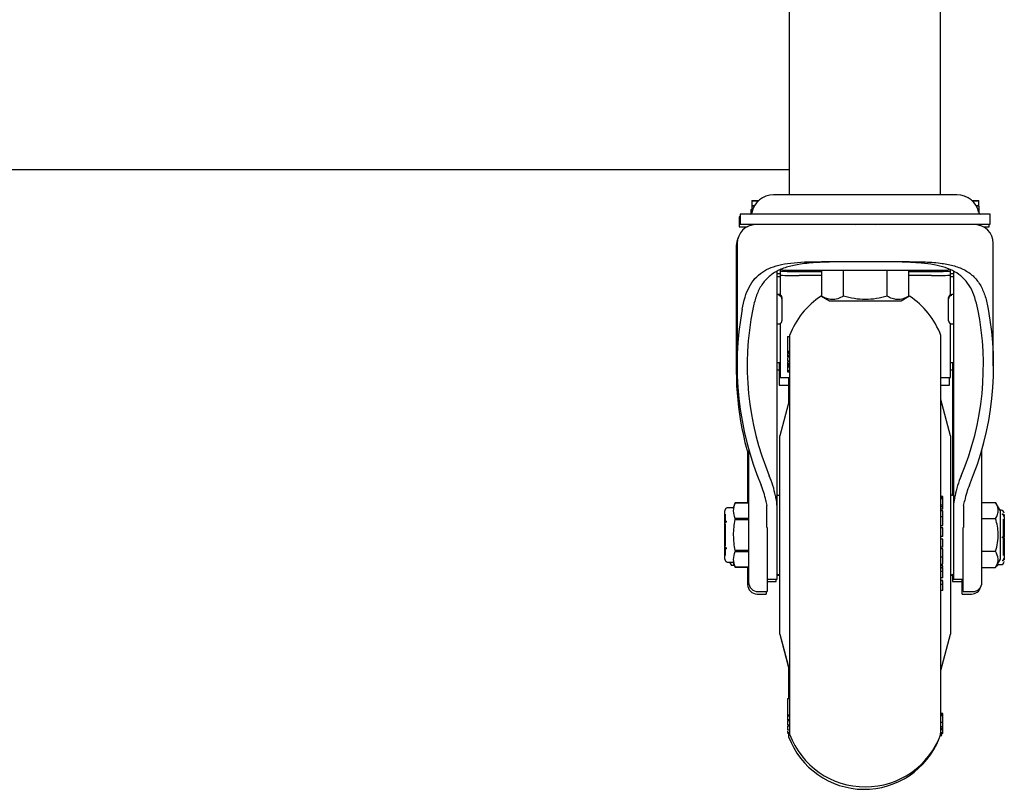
# Model space of a CAD drawing. Header units: inches. Extents: x -63 to 57, y -36 to 76.
# Tile 14 of 22: x 47 to 57, y 0 to 8. Entities that reach past the tile are written whole.
import ezdxf

# ---------------------------------------------------------------- set-up
doc = ezdxf.new("R2010")
doc.units = ezdxf.units.IN
doc.header["$MEASUREMENT"] = 0

msp = doc.modelspace()

# ---------------------------------------------------------------- linework, layer by layer
at = {"color": 7, "linetype": 'Continuous', "lineweight": 25}
for p, q in [((55.8971, 5.899), (55.8971, 37.019)), ((54.3971, 34.899), (54.3971, 5.899)), ((39.1471, 6.149), (54.3971, 6.149)), ((56.0611, 5.899), (54.2431, 5.899)), ((54.0271, 5.8419), (54.0271, 5.7882)), ((54.0271, 5.8419), (54.0948, 5.8419)), ((54.0883, 5.8359), (54.0271, 5.8359)), ((54.0513, 5.7882), (54.0271, 5.7882)), ((54.0505, 5.7867), (54.0271, 5.7867)), ((54.0271, 5.7867), (54.0271, 5.7263)), ((56.2095, 5.8419), (56.2771, 5.8419)), ((56.2771, 5.8359), (56.216, 5.8359)), ((56.2771, 5.7882), (56.2529, 5.7882)), ((56.2771, 5.7867), (56.2538, 5.7867)), ((56.2771, 5.7882), (56.2771, 5.8419)), ((56.2771, 5.7867), (56.2771, 5.7263)), ((53.9021, 5.681), (53.9021, 5.581)), ((53.9121, 5.681), (53.9021, 5.681)), ((53.9121, 5.7066), (53.9121, 5.6066)), ((56.3921, 5.7066), (53.9121, 5.7066)), ((54.0171, 5.7522), (54.0171, 5.7083)), ((54.0171, 5.7522), (54.0271, 5.7522)), ((54.0271, 5.7483), (54.0171, 5.7483)), ((56.3921, 5.6066), (56.3921, 5.7066)), ((53.9021, 5.581), (53.9796, 5.581)), ((53.9121, 5.6066), (56.3921, 5.6066)), ((54.0271, 5.6066), (54.0271, 5.5986)), ((55.0507, 5.6066), (55.0546, 5.6014)), ((55.2501, 5.6019), (55.2536, 5.6066)), ((56.2771, 5.6066), (56.2771, 5.5986)), ((56.3246, 5.581), (56.3821, 5.581)), ((56.3821, 5.581), (56.3821, 5.6066)), ((53.8721, 5.394), (53.8721, 4.1778)), ((53.8821, 5.418), (53.8821, 4.2018)), ((56.4221, 4.2018), (56.4221, 5.418)), ((54.7363, 5.236), (55.5679, 5.236)), ((54.2771, 2.0865), (54.2771, 5.1419)), ((54.2774, 5.115), (54.2771, 5.115)), ((54.3084, 5.0841), (54.2771, 5.0841)), ((54.3084, 5.1544), (54.3084, 4.9064)), ((54.3706, 5.1501), (55.9336, 5.1501)), ((54.4959, 5.1386), (54.7191, 5.1386)), ((54.7191, 5.0986), (54.4959, 5.0986)), ((54.7191, 5.1501), (54.7191, 4.8936)), ((54.9356, 4.8936), (54.9356, 5.1501)), ((55.3686, 4.8936), (55.3686, 5.1501)), ((55.5851, 4.8936), (55.5851, 5.1501)), ((55.5851, 5.1386), (55.8084, 5.1386)), ((55.8084, 5.0986), (55.5851, 5.0986)), ((55.9959, 4.9069), (55.9959, 5.1544)), ((56.0271, 5.0841), (55.9959, 5.0841)), ((56.0271, 5.115), (56.0269, 5.115)), ((56.0271, 5.1393), (56.0271, 2.0865)), ((54.295, 4.9099), (54.2771, 4.9099)), ((54.295, 4.9097), (54.295, 4.9099)), ((54.7191, 4.8936), (54.7972, 4.8485)), ((55.507, 4.8485), (55.5851, 4.8936)), ((56.0271, 4.9099), (56.0093, 4.9099)), ((54.326, 4.8789), (54.326, 4.6494)), ((54.7972, 4.8485), (55.507, 4.8485)), ((55.9783, 4.6494), (55.9783, 4.8789)), ((54.2771, 4.6178), (54.2993, 4.62)), ((54.3084, 4.6228), (54.3084, 4.0859)), ((55.9959, 4.0859), (55.9959, 4.6223)), ((56.0049, 4.62), (56.0271, 4.6178)), ((54.3821, 4.4938), (54.4021, 4.4938)), ((54.3821, 4.4938), (54.3821, 4.344)), ((54.4021, 4.5024), (54.4021, 0.5456)), ((55.9021, 0.5456), (55.9021, 4.5024)), ((54.3821, 4.348), (54.4021, 4.348)), ((54.3821, 4.347), (54.4021, 4.347)), ((54.4021, 4.3451), (54.3821, 4.3451)), ((54.3821, 4.344), (54.4021, 4.344)), ((54.3821, 4.3313), (54.4021, 4.3313)), ((54.3821, 4.3308), (54.4021, 4.3308)), ((54.3821, 4.3259), (54.3821, 4.2899)), ((54.4021, 4.3212), (54.3821, 4.3212)), ((54.3821, 4.3063), (54.4021, 4.3063)), ((54.2771, 4.2364), (54.3084, 4.2364)), ((54.2984, 4.2364), (54.2984, 4.0112)), ((54.3821, 4.2964), (54.4021, 4.2964)), ((54.3821, 4.2899), (54.4021, 4.2899)), ((54.3821, 4.2765), (54.3821, 4.2598)), ((54.3821, 4.2529), (54.4021, 4.2529)), ((54.3821, 4.2486), (54.4021, 4.2486)), ((54.3821, 4.2429), (54.3821, 4.1411)), ((54.3821, 4.2284), (54.4021, 4.2284)), ((54.3821, 4.2177), (54.4021, 4.2177)), ((54.4021, 4.2017), (54.3821, 4.2017)), ((55.9959, 4.2364), (56.0271, 4.2364)), ((56.0171, 4.2364), (56.0171, 2.9177)), ((54.2771, 4.1638), (54.2984, 4.1638)), ((54.3821, 4.1913), (54.4021, 4.1913)), ((54.4021, 4.1531), (54.3821, 4.1531)), ((54.3821, 4.1411), (54.4021, 4.1411)), ((55.9959, 4.1638), (56.0171, 4.1638)), ((54.2984, 4.0112), (54.3921, 4.0112)), ((54.3084, 4.0859), (54.4021, 4.0859)), ((54.3921, 4.0859), (54.3921, 3.8309)), ((55.9021, 4.0859), (55.9959, 4.0859)), ((55.9021, 4.0112), (55.9859, 4.0112)), ((55.9859, 4.0112), (55.9859, 4.0859)), ((54.4021, 3.8682), (54.3057, 3.5083)), ((55.9986, 3.5083), (55.9021, 3.8682)), ((54.3057, 3.462), (54.3051, 3.46)), ((54.3057, 1.5397), (54.3057, 3.5083)), ((55.9986, 3.5083), (55.9986, 1.5397)), ((53.985, 3.3389), (53.985, 2.842)), ((53.995, 3.3629), (53.995, 2.526)), ((56.3093, 2.526), (56.3093, 3.3629)), ((53.861, 2.842), (53.8459, 2.8006)), ((53.995, 2.842), (53.861, 2.842)), ((53.861, 2.842), (53.995, 2.842)), ((54.286, 2.9177), (54.2771, 2.9177)), ((55.9221, 2.9057), (55.9021, 2.9057)), ((55.9221, 2.8913), (55.9021, 2.8913)), ((55.9221, 2.8816), (55.9021, 2.8816)), ((55.9221, 2.7811), (55.9221, 2.9057)), ((56.0271, 2.9177), (56.0183, 2.9177)), ((56.3093, 2.8473), (56.4452, 2.8473)), ((56.4933, 2.764), (56.4452, 2.8473)), ((53.775, 2.79), (53.775, 2.7899)), ((53.8365, 2.794), (53.79, 2.794)), ((54.1771, 2.5985), (54.1771, 2.8166)), ((55.9221, 2.8188), (55.9021, 2.8188)), ((55.9221, 2.8044), (55.9021, 2.8044)), ((55.9221, 2.7811), (55.9021, 2.7811)), ((55.9221, 2.7643), (55.9021, 2.7643)), ((56.1271, 2.8166), (56.1271, 2.5985)), ((56.4983, 2.77), (56.4898, 2.77)), ((56.4933, 2.284), (56.4933, 2.764)), ((53.76, 2.6317), (53.76, 2.6492)), ((53.761, 2.729), (53.761, 2.6412)), ((53.775, 2.6518), (53.775, 2.6622)), ((53.861, 2.6784), (53.861, 2.6876)), ((53.995, 2.6876), (53.861, 2.6876)), ((53.861, 2.6784), (53.995, 2.6784)), ((55.9221, 2.704), (55.9021, 2.704)), ((56.3093, 2.6857), (56.4452, 2.6857)), ((56.5133, 2.7273), (56.5133, 2.7333)), ((56.5233, 2.3195), (56.5233, 2.6805)), ((56.531, 2.6453), (56.5233, 2.6531)), ((56.5283, 2.7278), (56.5283, 2.7108)), ((56.531, 2.3566), (56.531, 2.6453)), ((53.761, 2.6317), (53.761, 2.4163)), ((54.18, 2.5985), (54.18, 1.9615)), ((55.9021, 2.6184), (55.9221, 2.6184)), ((55.9021, 2.6183), (55.9221, 2.6183)), ((55.9221, 2.5933), (55.9021, 2.5933)), ((55.9221, 2.5095), (55.9221, 2.5933)), ((56.1243, 1.9615), (56.1243, 2.5985)), ((55.9221, 2.5102), (55.9021, 2.5102)), ((55.9221, 2.5095), (55.9021, 2.5095)), ((55.9221, 2.4823), (55.9021, 2.4823)), ((55.9221, 2.4816), (55.9021, 2.4816)), ((55.9221, 2.4021), (55.9221, 2.4823)), ((56.5133, 2.494), (56.5133, 2.506)), ((53.76, 2.3988), (53.76, 2.4163)), ((53.761, 2.4057), (53.761, 2.319)), ((53.775, 2.3858), (53.775, 2.3962)), ((53.861, 2.3696), (53.861, 2.3604)), ((53.995, 2.3696), (53.861, 2.3696)), ((53.861, 2.3604), (53.995, 2.3604)), ((55.9221, 2.4021), (55.9021, 2.4021)), ((55.9221, 2.387), (55.9021, 2.387)), ((56.3093, 2.3623), (56.4452, 2.3623)), ((56.5233, 2.3611), (56.5258, 2.3654)), ((53.775, 2.2581), (53.775, 2.258)), ((53.79, 2.254), (53.8365, 2.254)), ((53.8045, 2.254), (53.8241, 2.22)), ((53.8431, 2.2513), (53.8491, 2.22)), ((53.8459, 2.2474), (53.861, 2.206)), ((55.9221, 2.3026), (55.9021, 2.3026)), ((56.4452, 2.2007), (56.4933, 2.284)), ((56.5133, 2.2727), (56.5133, 2.2667)), ((56.5283, 2.2892), (56.5283, 2.277)), ((53.861, 2.206), (53.995, 2.206)), ((53.861, 2.206), (53.861, 2.206)), ((53.995, 2.206), (53.861, 2.206)), ((55.9021, 2.2354), (55.9221, 2.2354)), ((55.9221, 2.2191), (55.9021, 2.2191)), ((55.9221, 2.1965), (55.9021, 2.1965)), ((55.9221, 2.1957), (55.9021, 2.1957)), ((55.9221, 2.1599), (55.9021, 2.1599)), ((55.9221, 2.1996), (55.9221, 2.2191)), ((56.3093, 2.2007), (56.4452, 2.2007)), ((56.4533, 2.222), (56.4678, 2.222)), ((56.4678, 2.222), (56.4683, 2.2234)), ((56.4777, 2.23), (56.4983, 2.23)), ((54.18, 2.0865), (54.2771, 2.0865)), ((54.18, 2.0625), (54.2671, 2.0625)), ((54.2671, 2.0625), (54.2671, 2.0865)), ((54.2771, 2.1303), (54.286, 2.1303)), ((54.2771, 2.125), (54.2994, 2.125)), ((55.9221, 2.0992), (55.9021, 2.0992)), ((55.9221, 2.0716), (55.9021, 2.0716)), ((55.9221, 2.0702), (55.9021, 2.0702)), ((55.9221, 2.0992), (55.9221, 2.1275)), ((56.0048, 2.125), (56.0171, 2.125)), ((56.0171, 2.1303), (56.0171, 2.0625)), ((56.0171, 2.0625), (56.1143, 2.0625)), ((56.0183, 2.1303), (56.0271, 2.1303)), ((56.0271, 2.0865), (56.1243, 2.0865)), ((56.1143, 1.9375), (56.1143, 2.0865)), ((54.0887, 1.9615), (54.18, 1.9615)), ((54.17, 1.9615), (54.17, 1.9375)), ((55.9221, 2.0331), (55.9021, 2.0331)), ((55.9221, 1.9722), (55.9021, 1.9722)), ((55.9221, 1.9722), (55.9221, 2.0001)), ((56.1243, 1.9615), (56.2155, 1.9615)), ((54.0787, 1.9375), (54.17, 1.9375)), ((56.1143, 1.9375), (56.2055, 1.9375)), ((54.3051, 1.54), (54.3921, 1.2078)), ((54.3057, 1.5397), (54.4021, 1.1798)), ((55.9021, 1.1798), (55.9986, 1.5397)), ((54.3921, 1.2171), (54.3921, 0.9027)), ((54.3821, 0.9027), (54.4021, 0.9027)), ((54.3821, 0.9027), (54.3821, 0.6835)), ((54.3821, 0.7381), (54.4021, 0.7381)), ((54.3821, 0.7284), (54.4021, 0.7284)), ((54.3821, 0.6934), (54.4021, 0.6934)), ((55.9221, 0.7521), (55.9021, 0.7521)), ((55.9221, 0.7404), (55.9021, 0.7404)), ((55.9221, 0.7279), (55.9021, 0.7279)), ((55.9221, 0.7022), (55.9221, 0.7521)), ((54.3821, 0.6835), (54.4021, 0.6835)), ((54.3821, 0.6384), (54.4021, 0.6384)), ((54.3821, 0.6347), (54.4021, 0.6347)), ((54.3821, 0.631), (54.4021, 0.631)), ((54.3821, 0.5915), (54.4021, 0.5915)), ((54.3821, 0.5899), (54.4021, 0.5899)), ((55.9221, 0.6641), (55.9021, 0.6641)), ((55.9221, 0.6196), (55.9021, 0.6196)), ((55.9221, 0.605), (55.9021, 0.605)), ((55.9221, 0.603), (55.9021, 0.603)), ((55.9221, 0.5917), (55.9021, 0.5917)), ((55.9221, 0.5886), (55.9021, 0.5886)), ((55.9221, 0.5542), (55.9221, 0.6155)), ((54.3821, 0.5642), (54.4021, 0.5642)), ((54.3821, 0.5639), (54.4021, 0.5639)), ((54.3821, 0.558), (54.3821, 0.5565)), ((54.3821, 0.5571), (54.4021, 0.5571)), ((54.3821, 0.5564), (54.4021, 0.5564)), ((54.3921, 0.5528), (54.3921, 0.5216)), ((55.9121, 0.5509), (55.8921, 0.5509)), ((55.9121, 0.5372), (55.8921, 0.5372)), ((55.8921, 0.5371), (55.9121, 0.5371)), ((55.9121, 0.5299), (55.8961, 0.5299)), ((55.9121, 0.5303), (55.8963, 0.5303)), ((55.9121, 0.5307), (55.8964, 0.5307)), ((55.9221, 0.5595), (55.9021, 0.5595)), ((55.9221, 0.5576), (55.9021, 0.5576)), ((55.9221, 0.5542), (55.9021, 0.5542)), ((55.9121, 0.5532), (55.9021, 0.5532)), ((55.9121, 0.5509), (55.9121, 0.5542)), ((55.9121, 0.5299), (55.9121, 0.5307))]:
    msp.add_line(p, q, dxfattribs=at)
at = {"color": 7, "linetype": 'Continuous', "lineweight": 25, "flags": 128}
for points in [[(54.0271, 5.7332), (54.0262, 5.7307), (54.0201, 5.7122)], [(54.3194, 5.1565), (54.3431, 5.152), (54.3706, 5.1501)], [(55.9336, 5.1501), (55.9612, 5.152), (55.9851, 5.1565)]]:
    msp.add_lwpolyline(points, dxfattribs=at)
at = {"color": 7, "linetype": 'Continuous', "lineweight": 25}
for centre, radius, start, end in [((54.2431, 5.6776), 0.2214, 90, 169.07406), ((56.0611, 5.6776), 0.2214, 10.92594, 90), ((54.01, 5.7226), 0.016, 270, 349.07406), ((56.2942, 5.7226), 0.016, 190.92594, 270), ((54.0671, 5.418), 0.185, 90.87548, 180), ((56.2371, 5.418), 0.185, 0, 90), ((54.0571, 5.394), 0.185, 153.35062, 180), ((54.2851, 4.716), 0.3991, 86.65968, 91.11232), ((54.449, 7.5519), 2.4138, 266.65968, 271.11232), ((54.449, 7.5119), 2.4138, 266.65968, 271.11232), ((55.8552, 7.5519), 2.4138, 268.88768, 273.34032), ((55.8552, 7.5119), 2.4138, 268.88768, 273.34032), ((56.0191, 4.716), 0.3991, 88.88768, 93.34032), ((55.1521, 4.224), 0.8, 123.1096, 159.63587), ((55.1521, 4.224), 0.8, 20.36413, 56.8904), ((56.0093, 4.8789), 0.031, 89.99973, 179.99973), ((56.0107, 4.866), 0.0325, 92.60205, 179.44976), ((56.9555, 4.2056), 3.0751, 169.51296, 202.71313), ((56.8174, 4.2061), 2.8369, 168.6312, 202.69677), ((53.4868, 4.2061), 2.8369, 337.30323, 11.3688), ((53.3751, 4.2028), 3.0498, 337.14504, 10.62887), ((56.0077, 4.6493), 0.0295, 179.76552, 272.96348), ((57.0209, 4.1769), 3.1492, 175.33959, 196.08494), ((53.398, 2.7596), 0.876, 10.03405, 23.6858), ((56.9062, 2.7596), 0.876, 156.3142, 169.96595), ((53.5112, 2.7517), 0.6636, 10.03405, 23.6858), ((54.286, 2.9374), 0.0197, 270, 0), ((56.0183, 2.9374), 0.0197, 180, 270), ((56.7931, 2.7517), 0.6636, 156.3142, 169.96595), ((54.5752, 2.9415), 0.4172, 190.24453, 197.42915), ((54.4511, 2.9467), 0.1936, 190.266, 196.32414), ((53.9755, 2.8087), 0.3017, 359.81499, 16.07949), ((56.3288, 2.8087), 0.3017, 163.92051, 180.18501), ((55.8532, 2.9467), 0.1936, 343.67586, 349.734), ((55.7291, 2.9415), 0.4172, 342.57085, 349.75547), ((53.79, 2.764), 0.03, 90, 120), ((53.8365, 2.804), 0.01, 270, 340), ((56.4983, 2.74), 0.03, 0, 90), ((53.79, 2.284), 0.03, 240, 270), ((53.8365, 2.244), 0.01, 20, 90), ((56.4983, 2.26), 0.03, 270, 0), ((56.4777, 2.22), 0.01, 90, 160), ((54.0887, 2.0553), 0.0937, 180, 270), ((54.286, 2.1106), 0.0197, 0, 90), ((56.0183, 2.1106), 0.0197, 90, 180), ((56.2155, 2.0553), 0.0938, 270, 0), ((54.0787, 2.0313), 0.0938, 180, 270), ((56.2055, 2.0313), 0.0937, 270, 345.35083), ((55.1421, 0.8), 0.8, 200.36413, 338.31123), ((55.1521, 0.824), 0.8, 200.36413, 339.63587)]:
    msp.add_arc(centre, radius, start, end, dxfattribs=at)
for points, knots in [([(56.24, 5.603), (56.2384, 5.603), (56.2352, 5.603), (56.2091, 5.603), (56.1696, 5.603), (56.1197, 5.603), (56.045, 5.603), (55.9504, 5.603), (55.8393, 5.603), (55.7491, 5.603), (55.6534, 5.603), (55.5226, 5.603), (55.3551, 5.603), (55.1742, 5.603), (55.0181, 5.603), (54.8835, 5.603), (54.7603, 5.603), (54.6509, 5.603), (54.5229, 5.603), (54.4065, 5.603), (54.3063, 5.603), (54.2405, 5.603), (54.1845, 5.603), (54.1253, 5.603), (54.075, 5.603), (54.0678, 5.603), (54.0643, 5.603)], [0, 0, 0, 0, 0.038828, 0.07886, 0.120021, 0.152194, 0.184373, 0.250006, 0.282863, 0.315727, 0.3479, 0.380079, 0.441783, 0.5, 0.538827, 0.57886, 0.620021, 0.652194, 0.684373, 0.750006, 0.782863, 0.815727, 0.8479, 0.880079, 0.941783, 1, 1, 1, 1]), ([(53.9318, 4.7653), (53.9402, 4.8055), (53.9572, 4.8857), (53.9985, 4.9872), (54.0554, 5.0708), (54.1283, 5.1347), (54.2171, 5.1795), (54.3222, 5.2099), (54.4448, 5.2272), (54.584, 5.2352), (54.6849, 5.2357), (54.7363, 5.236)], [0, 0, 0, 0, 0.108402, 0.216766, 0.325321, 0.433893, 0.53969, 0.645552, 0.762244, 0.878999, 1, 1, 1, 1]), ([(56.268, 4.7653), (56.259, 4.8044), (56.241, 4.8827), (56.1976, 4.9818), (56.1381, 5.0634), (56.0624, 5.126), (55.9711, 5.1703), (55.8641, 5.201), (55.7407, 5.2198), (55.5955, 5.2302), (55.4328, 5.2346), (55.2503, 5.2355), (55.0597, 5.2358), (54.8656, 5.2344), (54.6792, 5.2294), (54.5169, 5.215), (54.3823, 5.1871), (54.2733, 5.1452), (54.184, 5.0822), (54.115, 4.9974), (54.0657, 4.8919), (54.046, 4.8075), (54.0362, 4.7653)], [0, 0, 0, 0, 0.044413, 0.088807, 0.133297, 0.177793, 0.220891, 0.264014, 0.31119, 0.358387, 0.413385, 0.468389, 0.528332, 0.588273, 0.648841, 0.709374, 0.757903, 0.806394, 0.855183, 0.903957, 0.951967, 1, 1, 1, 1]), ([(55.5679, 5.236), (55.6288, 5.2356), (55.7506, 5.2349), (55.9073, 5.2228), (56.0391, 5.1964), (56.1465, 5.1538), (56.2338, 5.0882), (56.2995, 5.0004), (56.3454, 4.8926), (56.3634, 4.8078), (56.3725, 4.7653)], [0, 0, 0, 0, 0.143858, 0.287623, 0.407974, 0.52822, 0.649282, 0.770303, 0.885128, 1, 1, 1, 1]), ([(54.326, 4.8663), (54.3259, 4.8682), (54.3257, 4.8722), (54.3239, 4.878), (54.3211, 4.8836), (54.3157, 4.8904), (54.3069, 4.8967), (54.2989, 4.8979), (54.295, 4.8985)], [0, 0, 0, 0, 0.113322, 0.232719, 0.35742, 0.488015, 0.750116, 1, 1, 1, 1]), ([(54.9356, 4.8936), (54.9168, 4.8839), (54.8788, 4.8643), (54.8226, 4.8572), (54.7687, 4.8677), (54.7358, 4.8849), (54.7191, 4.8936)], [0, 0, 0, 0, 0.264614, 0.534966, 0.765352, 1, 1, 1, 1]), ([(55.3686, 4.8936), (55.3335, 4.8844), (55.2625, 4.866), (55.1529, 4.8571), (55.0425, 4.8659), (54.9715, 4.8843), (54.9356, 4.8936)], [0, 0, 0, 0, 0.247728, 0.499998, 0.747254, 1, 1, 1, 1]), ([(55.5851, 4.8936), (55.5663, 4.8839), (55.5284, 4.8643), (55.4721, 4.8572), (55.4183, 4.8677), (55.3853, 4.8849), (55.3686, 4.8936)], [0, 0, 0, 0, 0.264614, 0.534966, 0.765352, 1, 1, 1, 1]), ([(54.295, 4.6199), (54.2989, 4.6201), (54.3069, 4.6207), (54.3157, 4.6262), (54.321, 4.6325), (54.3239, 4.6379), (54.3257, 4.6436), (54.3259, 4.6475), (54.326, 4.6494)], [0, 0, 0, 0, 0.248231, 0.511595, 0.640964, 0.765086, 0.884546, 1, 1, 1, 1]), ([(54.3821, 4.341), (54.3821, 4.34), (54.3821, 4.337), (54.3821, 4.3334), (54.3821, 4.332), (54.3821, 4.3313)], [0, 0, 0, 0, 0.208448, 0.600678, 1, 1, 1, 1]), ([(54.3821, 4.281), (54.3821, 4.2786), (54.3821, 4.2688), (54.3821, 4.2597), (54.3821, 4.2548), (54.3821, 4.2529)], [0, 0, 0, 0, 0.168428, 0.685409, 1, 1, 1, 1]), ([(54.3051, 2.9347), (54.3051, 2.9682), (54.3051, 3.0581), (54.3051, 3.1827), (54.3051, 3.3036), (54.3051, 3.3922), (54.3051, 3.4493), (54.3051, 3.4564), (54.3051, 3.46)], [0, 0, 0, 0, 0.106198, 0.284959, 0.463719, 0.642479, 0.82124, 1, 1, 1, 1]), ([(53.861, 2.6876), (53.8538, 2.7129), (53.8392, 2.7643), (53.8536, 2.8158), (53.861, 2.842)], [0, 0, 0, 0, 0.491744, 1, 1, 1, 1]), ([(56.4452, 2.6857), (56.4524, 2.6997), (56.467, 2.7281), (56.4723, 2.7701), (56.4645, 2.8103), (56.4516, 2.8349), (56.4452, 2.8473)], [0, 0, 0, 0, 0.264614, 0.534966, 0.765352, 1, 1, 1, 1]), ([(53.775, 2.7899), (53.7736, 2.789), (53.7708, 2.7872), (53.7672, 2.7836), (53.7642, 2.7795), (53.7619, 2.7748), (53.7603, 2.7695), (53.7601, 2.7658), (53.76, 2.7639)], [0, 0, 0, 0, 0.15878, 0.322165, 0.480945, 0.644327, 0.819064, 1, 1, 1, 1]), ([(53.76, 2.6492), (53.76, 2.6652), (53.76, 2.6978), (53.76, 2.7338), (53.76, 2.7582), (53.76, 2.762), (53.76, 2.7639)], [0, 0, 0, 0, 0.246075, 0.5, 0.753925, 1, 1, 1, 1]), ([(55.9221, 2.704), (55.9221, 2.7094), (55.9221, 2.7202), (55.9221, 2.7343), (55.9221, 2.746), (55.9221, 2.7541), (55.9221, 2.7602), (55.9221, 2.7629), (55.9221, 2.7643)], [0, 0, 0, 0, 0.21962, 0.446407, 0.61342, 0.785256, 0.891976, 1, 1, 1, 1]), ([(53.76, 2.6492), (53.7601, 2.65), (53.7602, 2.6517), (53.7616, 2.6541), (53.7636, 2.6565), (53.7665, 2.6586), (53.7703, 2.6606), (53.7734, 2.6616), (53.775, 2.6622)], [0, 0, 0, 0, 0.158842, 0.322289, 0.481131, 0.644581, 0.819194, 1, 1, 1, 1]), ([(53.775, 2.6518), (53.7736, 2.6513), (53.7708, 2.6504), (53.7672, 2.6486), (53.7642, 2.6465), (53.7619, 2.6442), (53.7603, 2.6416), (53.7601, 2.6397), (53.76, 2.6388)], [0, 0, 0, 0, 0.15878, 0.322165, 0.480945, 0.644327, 0.819064, 1, 1, 1, 1]), ([(53.76, 2.4092), (53.76, 2.4271), (53.76, 2.4635), (53.76, 2.524), (53.76, 2.5845), (53.76, 2.6209), (53.76, 2.6388)], [0, 0, 0, 0, 0.246075, 0.5, 0.753925, 1, 1, 1, 1]), ([(53.861, 2.3696), (53.8538, 2.4202), (53.8392, 2.5231), (53.8536, 2.6261), (53.861, 2.6784)], [0, 0, 0, 0, 0.491744, 1, 1, 1, 1]), ([(55.9221, 2.6184), (55.9221, 2.6204), (55.9221, 2.6241), (55.9221, 2.6425), (55.9221, 2.6648), (55.9221, 2.6862), (55.9221, 2.6994), (55.9221, 2.704)], [0, 0, 0, 0, 0.243219, 0.470454, 0.672886, 0.885729, 1, 1, 1, 1]), ([(56.4452, 2.3623), (56.4524, 2.3904), (56.467, 2.4471), (56.4723, 2.5312), (56.4645, 2.6115), (56.4516, 2.6608), (56.4452, 2.6857)], [0, 0, 0, 0, 0.264614, 0.534966, 0.765352, 1, 1, 1, 1]), ([(56.5133, 2.7333), (56.5147, 2.7325), (56.5175, 2.7309), (56.5211, 2.7278), (56.5241, 2.7243), (56.5264, 2.7202), (56.5279, 2.7156), (56.5282, 2.7124), (56.5283, 2.7108)], [0, 0, 0, 0, 0.15878, 0.322165, 0.480945, 0.644327, 0.819064, 1, 1, 1, 1]), ([(56.5283, 2.7048), (56.5282, 2.7062), (56.528, 2.7091), (56.5267, 2.7134), (56.5246, 2.7174), (56.5217, 2.7212), (56.518, 2.7246), (56.5148, 2.7264), (56.5133, 2.7273)], [0, 0, 0, 0, 0.158842, 0.322289, 0.481131, 0.644581, 0.819194, 1, 1, 1, 1]), ([(56.5283, 2.7048), (56.5283, 2.6934), (56.5283, 2.6701), (56.5283, 2.6211), (56.5283, 2.5654), (56.5283, 2.5256), (56.5283, 2.506)], [0, 0, 0, 0, 0.246075, 0.5, 0.753925, 1, 1, 1, 1]), ([(53.995, 2.526), (53.995, 2.4974), (53.995, 2.4385), (53.995, 2.3511), (53.995, 2.2669), (53.995, 2.1917), (53.995, 2.1304), (53.995, 2.0868), (53.995, 2.0603), (53.995, 2.0569), (53.995, 2.0553)], [0, 0, 0, 0, 0.116516, 0.240011, 0.368641, 0.5, 0.631359, 0.759989, 0.883484, 1, 1, 1, 1]), ([(56.3093, 2.0553), (56.3093, 2.0564), (56.3093, 2.0588), (56.3093, 2.079), (56.3093, 2.112), (56.3093, 2.1595), (56.3093, 2.2198), (56.3093, 2.2903), (56.3093, 2.3672), (56.3093, 2.4466), (56.3093, 2.5), (56.3093, 2.526)], [0, 0, 0, 0, 0.10567, 0.211341, 0.322088, 0.4365, 0.552835, 0.669171, 0.783582, 0.89433, 1, 1, 1, 1]), ([(56.5133, 2.506), (56.5147, 2.506), (56.5175, 2.506), (56.5211, 2.506), (56.5241, 2.506), (56.5264, 2.506), (56.5279, 2.506), (56.5282, 2.506), (56.5283, 2.506)], [0, 0, 0, 0, 0.15878, 0.322165, 0.480945, 0.644327, 0.819064, 1, 1, 1, 1]), ([(56.5283, 2.494), (56.5282, 2.494), (56.528, 2.494), (56.5267, 2.494), (56.5246, 2.494), (56.5217, 2.494), (56.518, 2.494), (56.5148, 2.494), (56.5133, 2.494)], [0, 0, 0, 0, 0.158842, 0.322289, 0.481131, 0.644581, 0.819194, 1, 1, 1, 1]), ([(56.5283, 2.494), (56.5283, 2.4744), (56.5283, 2.4346), (56.5283, 2.3789), (56.5283, 2.3299), (56.5283, 2.3066), (56.5283, 2.2952)], [0, 0, 0, 0, 0.246075, 0.5, 0.753925, 1, 1, 1, 1]), ([(53.76, 2.4092), (53.7601, 2.4084), (53.7602, 2.4067), (53.7616, 2.4043), (53.7636, 2.4019), (53.7665, 2.3998), (53.7703, 2.3978), (53.7734, 2.3968), (53.775, 2.3962)], [0, 0, 0, 0, 0.158842, 0.322289, 0.481131, 0.644581, 0.819194, 1, 1, 1, 1]), ([(53.76, 2.2841), (53.76, 2.286), (53.76, 2.2898), (53.76, 2.3142), (53.76, 2.3502), (53.76, 2.3828), (53.76, 2.3988)], [0, 0, 0, 0, 0.246075, 0.5, 0.753925, 1, 1, 1, 1]), ([(53.775, 2.3858), (53.7736, 2.3863), (53.7708, 2.3872), (53.7672, 2.389), (53.7642, 2.3911), (53.7619, 2.3934), (53.7603, 2.396), (53.7601, 2.3979), (53.76, 2.3988)], [0, 0, 0, 0, 0.15878, 0.322165, 0.480945, 0.644327, 0.819064, 1, 1, 1, 1]), ([(53.861, 2.206), (53.8538, 2.2313), (53.8392, 2.2828), (53.8536, 2.3343), (53.861, 2.3604)], [0, 0, 0, 0, 0.491744, 1, 1, 1, 1]), ([(55.9221, 2.3026), (55.9221, 2.3134), (55.9221, 2.3329), (55.9221, 2.3579), (55.9221, 2.376), (55.9221, 2.3847), (55.9221, 2.3864), (55.9221, 2.387)], [0, 0, 0, 0, 0.26663, 0.477882, 0.688638, 0.90229, 1, 1, 1, 1]), ([(56.4452, 2.2007), (56.4523, 2.2147), (56.4668, 2.2431), (56.4749, 2.2981), (56.4567, 2.3375), (56.4452, 2.3623)], [0, 0, 0, 0, 0.264874, 0.535491, 1, 1, 1, 1]), ([(53.76, 2.2841), (53.7601, 2.2824), (53.7602, 2.279), (53.7616, 2.2741), (53.7636, 2.2695), (53.7665, 2.2651), (53.7703, 2.2612), (53.7734, 2.2591), (53.775, 2.2581)], [0, 0, 0, 0, 0.158842, 0.322289, 0.481131, 0.644581, 0.819194, 1, 1, 1, 1]), ([(55.9221, 2.2366), (55.9221, 2.2368), (55.9221, 2.2372), (55.9221, 2.2478), (55.9221, 2.2663), (55.9221, 2.2859), (55.9221, 2.2983), (55.9221, 2.3026)], [0, 0, 0, 0, 0.101361, 0.372835, 0.628689, 0.872839, 1, 1, 1, 1]), ([(56.5133, 2.2727), (56.5147, 2.2735), (56.5175, 2.2751), (56.5211, 2.2782), (56.5241, 2.2817), (56.5264, 2.2858), (56.5279, 2.2904), (56.5282, 2.2936), (56.5283, 2.2952)], [0, 0, 0, 0, 0.15878, 0.322165, 0.480945, 0.644327, 0.819064, 1, 1, 1, 1]), ([(56.5283, 2.2892), (56.5282, 2.2878), (56.528, 2.2849), (56.5267, 2.2806), (56.5246, 2.2766), (56.5217, 2.2728), (56.518, 2.2694), (56.5148, 2.2676), (56.5133, 2.2667)], [0, 0, 0, 0, 0.158842, 0.322289, 0.481131, 0.644581, 0.819194, 1, 1, 1, 1]), ([(53.8491, 2.22), (53.8416, 2.22), (53.8274, 2.22), (53.8258, 2.22), (53.825, 2.22)], [0, 0, 0, 0, 0.528883, 1, 1, 1, 1]), ([(53.985, 2.206), (53.985, 2.196), (53.985, 2.1601), (53.985, 2.1122), (53.985, 2.0663), (53.985, 2.0382), (53.985, 2.0336), (53.985, 2.0314)], [0, 0, 0, 0, 0.091398, 0.330104, 0.56385, 0.788267, 1, 1, 1, 1]), ([(55.9221, 2.1599), (55.9221, 2.165), (55.9221, 2.1749), (55.9221, 2.1866), (55.9221, 2.1932), (55.9221, 2.195), (55.9221, 2.1957)], [0, 0, 0, 0, 0.302736, 0.582062, 0.821502, 1, 1, 1, 1]), ([(55.9221, 2.1275), (55.9221, 2.1308), (55.9221, 2.1373), (55.9221, 2.146), (55.9221, 2.1535), (55.9221, 2.1578), (55.9221, 2.1599)], [0, 0, 0, 0, 0.304744, 0.609523, 0.804319, 1, 1, 1, 1]), ([(54.3051, 1.54), (54.3051, 1.5436), (54.3051, 1.5507), (54.3051, 1.6078), (54.3051, 1.6965), (54.3051, 1.8171), (54.3051, 1.9568), (54.3051, 2.0636), (54.3051, 2.1138)], [0, 0, 0, 0, 0.169884, 0.339768, 0.509652, 0.679536, 0.849419, 1, 1, 1, 1]), ([(55.9221, 2.0331), (55.9221, 2.038), (55.9221, 2.0469), (55.9221, 2.0583), (55.9221, 2.0663), (55.9221, 2.0689), (55.9221, 2.0702)], [0, 0, 0, 0, 0.291344, 0.529316, 0.768086, 1, 1, 1, 1]), ([(55.9221, 2.0001), (55.9221, 2.0033), (55.9221, 2.0097), (55.9221, 2.0185), (55.9221, 2.0262), (55.9221, 2.0308), (55.9221, 2.0331)], [0, 0, 0, 0, 0.296014, 0.592104, 0.795514, 1, 1, 1, 1]), ([(55.9221, 0.6641), (55.9221, 0.6666), (55.9221, 0.6717), (55.9221, 0.6792), (55.9221, 0.686), (55.9221, 0.692), (55.9221, 0.6974), (55.9221, 0.7006), (55.9221, 0.7022)], [0, 0, 0, 0, 0.148643, 0.302112, 0.487331, 0.677402, 0.838592, 1, 1, 1, 1]), ([(54.3821, 0.6763), (54.3821, 0.6691), (54.3821, 0.6539), (54.3821, 0.643), (54.3821, 0.6392), (54.3821, 0.6384)], [0, 0, 0, 0, 0.418221, 0.876397, 1, 1, 1, 1]), ([(54.3821, 0.6585), (54.3821, 0.6556), (54.3821, 0.6525), (54.3821, 0.6494), (54.3821, 0.6491)], [0, 0, 0, 0, 0.927714, 1, 1, 1, 1]), ([(54.3821, 0.625), (54.3821, 0.6229), (54.3821, 0.6164), (54.3821, 0.6079), (54.3821, 0.5997), (54.3821, 0.5953), (54.3821, 0.5928), (54.3821, 0.5919), (54.3821, 0.5915)], [0, 0, 0, 0, 0.12013, 0.364608, 0.586747, 0.816143, 0.907879, 1, 1, 1, 1]), ([(55.9221, 0.6196), (55.9221, 0.6214), (55.9221, 0.6244), (55.9221, 0.6349), (55.9221, 0.6461), (55.9221, 0.6564), (55.9221, 0.6624), (55.9221, 0.6641)], [0, 0, 0, 0, 0.287234, 0.489468, 0.690901, 0.912031, 1, 1, 1, 1]), ([(54.3821, 0.5774), (54.3821, 0.5771), (54.3821, 0.5736), (54.3821, 0.5692), (54.3821, 0.5655), (54.3821, 0.5645), (54.3821, 0.5642)], [0, 0, 0, 0, 0.037669, 0.420354, 0.817877, 1, 1, 1, 1]), ([(55.9121, 0.5372), (55.9121, 0.5379), (55.9121, 0.539), (55.9121, 0.5426), (55.9121, 0.544)], [0, 0, 0, 0, 0.607496, 1, 1, 1, 1]), ([(55.9121, 0.5377), (55.9121, 0.5374), (55.9121, 0.5359), (55.9121, 0.5367), (55.9121, 0.5372)], [0, 0, 0, 0, 0.243229, 1, 1, 1, 1])]:
    msp.add_open_spline(points, degree=3, knots=knots, dxfattribs=at)
msp.add_open_spline([(54.326, 4.8789), (54.3255, 4.8829), (54.3246, 4.891), (54.3174, 4.9012), (54.3072, 4.9083), (54.2991, 4.9093), (54.295, 4.9097)], degree=3, dxfattribs=at)

doc.saveas('drawing.dxf')
